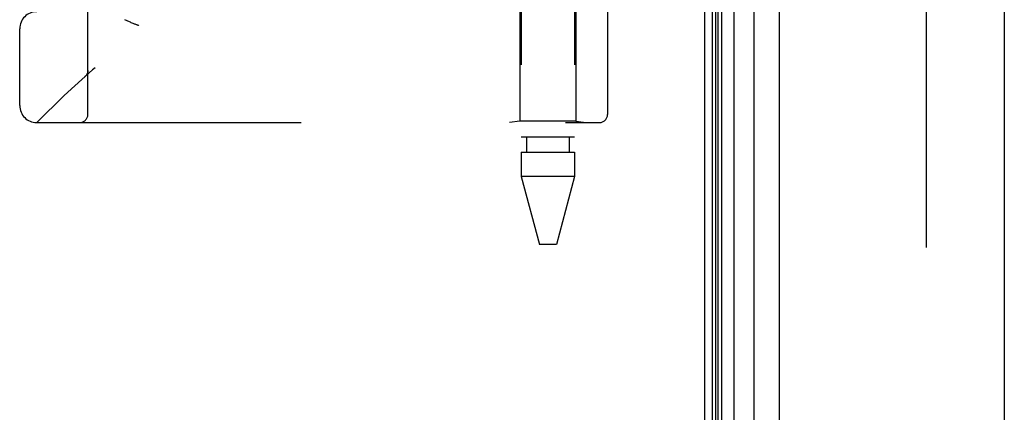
# Model space of a CAD drawing. Header units: inches. Extents: x 0 to 176, y 0 to 114.
# Tile 54 of 102: x 20.45 to 24.06, y 62.12 to 63.56. Entities that reach past the tile are written whole.
import ezdxf

# ---------------------------------------------------------------- set-up
doc = ezdxf.new("R2010")
doc.units = ezdxf.units.IN
doc.header["$LTSCALE"] = 9.696296
doc.header["$MEASUREMENT"] = 0
doc.linetypes.add('HIDDEN', pattern=[0.2, 0.1, -0.1])
doc.layers.get('0').update_dxf_attribs({"linetype": 'CONTINUOUS'})
doc.layers.add('DEFAULT_2', color=8, linetype='HIDDEN')
doc.layers.add('DOOR_ASSEMBLY', color=7, linetype='CONTINUOUS')

msp = doc.modelspace()

# ---------------------------------------------------------------- linework, layer by layer
at = {"color": 3, "linetype": 'Continuous'}
msp.add_line((22.9622, 26.1895), (22.9622, 86.0328), dxfattribs=at)
at = {"layer": 'DEFAULT_2', "color": 8, "linetype": 'HIDDEN'}
msp.add_line((23.7748, 85.0234), (23.7748, 27.2057), dxfattribs=at)
at = {"layer": 'DOOR_ASSEMBLY', "color": 7, "linetype": 'Continuous'}
for p, q in [((22.9912, 26.4464), (22.9912, 85.7826)), ((23.069, 85.7799), (23.069, 26.4491)), ((23.0031, 26.4672), (23.0031, 85.7618)), ((23.0119, 26.4648), (23.0119, 85.7642)), ((23.0256, 26.4581), (23.0256, 85.7709)), ((23.1442, 26.4775), (23.1442, 85.7515))]:
    msp.add_line(p, q, dxfattribs=at)
at = {"layer": 'DOOR_ASSEMBLY', "color": 3, "linetype": 'Continuous'}
for p, q in [((23.2362, 26.4995), (23.2362, 85.7295)), ((24.0612, 85.7295), (24.0612, 26.4995))]:
    msp.add_line(p, q, dxfattribs=at)
at = {"layer": 'DOOR_ASSEMBLY', "color": 8, "linetype": 'HIDDEN'}
for p, q in [((20.6997, 63.2099), (20.6997, 65.8524)), ((22.2892, 64.3607), (22.2892, 63.1268)), ((22.4852, 64.3607), (22.4852, 63.1268)), ((22.2842, 63.7312), (22.2842, 63.1852)), ((22.4902, 63.7312), (22.4902, 63.1852)), ((22.606, 63.7312), (22.606, 63.2099)), ((20.4497, 63.2424), (20.4497, 63.5237)), ((20.6895, 63.3486), (20.6896, 63.3487)), ((20.6998, 63.3712), (20.6998, 63.371)), ((20.5122, 63.1799), (22.576, 63.1799)), ((22.2842, 63.1852), (22.2467, 63.1799)), ((22.4902, 63.1852), (22.2842, 63.1852)), ((22.4902, 63.1852), (22.5277, 63.1799)), ((22.4852, 63.1268), (22.2892, 63.1268)), ((22.3089, 63.1268), (22.3089, 63.0717)), ((22.4656, 63.1268), (22.4656, 63.0717)), ((22.2892, 63.0717), (22.2892, 62.9822)), ((22.2893, 63.0717), (22.4852, 63.0717)), ((22.4852, 63.0717), (22.4852, 62.9822)), ((22.2892, 62.9822), (22.356, 62.7331)), ((22.4852, 62.9822), (22.2892, 62.9822)), ((22.4852, 62.9822), (22.4185, 62.7331)), ((22.4185, 62.7331), (22.356, 62.7331))]:
    msp.add_line(p, q, dxfattribs=at)
for points in [[(20.8342, 63.5581), (20.8429, 63.554), (20.8509, 63.5503)], [(20.8509, 63.5503), (20.8546, 63.5486), (20.858, 63.5471), (20.8612, 63.5457), (20.8642, 63.5444), (20.867, 63.5433), (20.8696, 63.5422), (20.8721, 63.5412), (20.8745, 63.5404), (20.8767, 63.5395), (20.8789, 63.5388), (20.881, 63.5381), (20.8831, 63.5374), (20.8852, 63.5368), (20.8872, 63.5362)], [(20.6895, 63.3486), (20.6897, 63.3488), (20.6899, 63.349), (20.6902, 63.3492), (20.6904, 63.3494), (20.6906, 63.3496), (20.6908, 63.3499), (20.691, 63.3501), (20.6912, 63.3503), (20.6914, 63.3505), (20.6916, 63.3507), (20.6919, 63.3509), (20.692, 63.3511), (20.6922, 63.3514), (20.6924, 63.3516), (20.6926, 63.3518), (20.6928, 63.352), (20.693, 63.3523), (20.6932, 63.3525), (20.6934, 63.3527), (20.6936, 63.353)], [(20.6978, 63.3604), (20.6975, 63.3599), (20.6973, 63.3593), (20.697, 63.3587), (20.6968, 63.3582), (20.6965, 63.3576), (20.6962, 63.357), (20.6959, 63.3565), (20.6956, 63.356), (20.6953, 63.3554), (20.6949, 63.3549), (20.6946, 63.3544), (20.6943, 63.3539), (20.6939, 63.3534), (20.6936, 63.353)], [(20.6998, 63.371), (20.6998, 63.3706), (20.6997, 63.37), (20.6997, 63.3694), (20.6997, 63.3688), (20.6996, 63.3681), (20.6995, 63.3675), (20.6995, 63.3669), (20.6994, 63.3663), (20.6992, 63.3657), (20.6991, 63.3651), (20.699, 63.3645), (20.6989, 63.3639), (20.6987, 63.3633), (20.6985, 63.3627), (20.6984, 63.3622), (20.6982, 63.3616), (20.698, 63.361), (20.6978, 63.3604)]]:
    msp.add_lwpolyline(points, dxfattribs=at)
for centre, radius, start, end in [((22.5122, 61.2561), 2.7751, 90, 136.1116), ((20.5122, 63.5237), 0.0625, 90, 180), ((20.5122, 63.2424), 0.0625, 180, 270), ((20.6697, 63.2099), 0.03, 270, 360), ((22.576, 63.2099), 0.03, 270, 360)]:
    msp.add_arc(centre, radius, start, end, dxfattribs=at)

doc.saveas('drawing.dxf')
